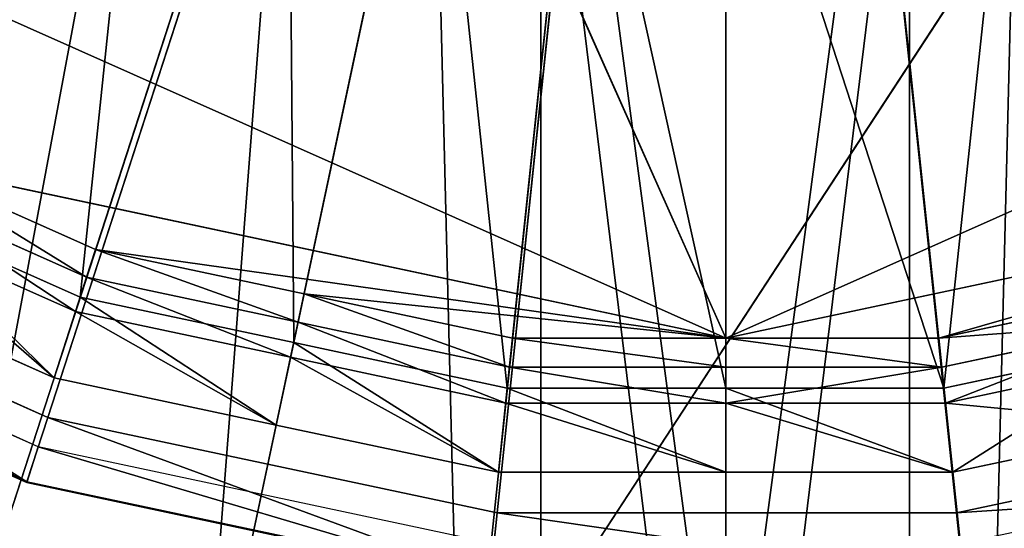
# Model space of a CAD drawing. Extents: x 0 to 22.9, y 0 to 20.5.
# Tile 200 of 233: x 16.966 to 17.819, y 13.042 to 13.482. Entities that reach past the tile are written whole.
import ezdxf

# ---------------------------------------------------------------- set-up
doc = ezdxf.new("R2010")
doc.units = 0
doc.header["$MEASUREMENT"] = 0
doc.layers.get('0').update_dxf_attribs({"color": 13, "linetype": 'CONTINUOUS'})
for name, color, linetype in [('CAST_IRON_-_PLATES_4', 27, 'CONTINUOUS'), ('GALVANIZED_METAL', 252, 'CONTINUOUS'), ('STAINLESS_STEEL', 251, 'CONTINUOUS')]:
    doc.layers.add(name, color=color, linetype=linetype)

# ---------------------------------------------------------------- blocks, each defined once
blk = doc.blocks.new('NGM5458UC_TRADECAD_DXF')
at = {"layer": 'CAST_IRON_-_PLATES_4', "color": 0}
for p, q in [((16.9906, 13.138, 3.2708), (17.5786, 14.9475, 3.2708)), ((16.9906, 13.138, 3.2708), (17.5786, 14.9475, 3.2708)), ((17.3797, 13.0553, 3.2708), (17.5786, 14.9475, 3.2708)), ((17.3797, 13.0553, 3.2708), (17.5786, 14.9475, 3.2708)), ((17.7775, 13.0553, 3.2708), (17.5786, 14.9475, 3.2708)), ((17.7775, 13.0553, 3.2708), (17.5786, 14.9475, 3.2708)), ((17.4177, 11.1779, 4.1012), (17.4177, 13.7821, 4.0797)), ((17.4177, 11.1779, 4.1012), (17.4177, 13.7821, 4.0797)), ((17.4177, 11.1779, 3.6679), (17.4177, 13.782, 3.7494)), ((17.4177, 11.1779, 3.6679), (17.4177, 13.782, 3.7494)), ((17.7368, 13.7821, 4.0797), (17.7368, 11.1779, 4.1012)), ((17.7368, 13.7821, 4.0797), (17.7368, 11.1779, 4.1012)), ((17.7368, 11.1779, 3.668), (17.7368, 13.782, 3.7495)), ((17.7368, 11.1779, 3.668), (17.7368, 13.782, 3.7495)), ((16.9906, 13.138, 3.2708), (16.6273, 13.2998, 3.2708)), ((16.9906, 13.138, 3.2708), (16.6273, 13.2998, 3.2708)), ((16.9824, 13.1126, 3.1492), (16.6139, 13.2766, 3.1492)), ((16.5977, 13.2486, 3.1492), (16.9724, 13.0817, 3.1492)), ((16.5977, 13.2486, 3.1492), (16.9724, 13.0817, 3.1492)), ((16.598, 13.2491, 3.21), (16.9725, 13.0823, 3.21)), ((16.598, 13.2491, 3.21), (16.9725, 13.0823, 3.21)), ((16.9725, 13.0823, 3.21), (16.9906, 13.138, 3.2708)), ((16.9725, 13.0823, 3.21), (16.9906, 13.138, 3.2708)), ((17.3797, 13.0553, 3.2708), (16.9906, 13.138, 3.2708)), ((17.3797, 13.0553, 3.2708), (16.9906, 13.138, 3.2708)), ((18.1665, 13.138, 3.2708), (17.7775, 13.0553, 3.2708)), ((18.1665, 13.138, 3.2708), (17.7775, 13.0553, 3.2708)), ((16.9824, 13.1126, 3.1492), (16.9724, 13.0817, 3.1492)), ((16.9824, 13.1126, 3.1492), (16.9724, 13.0817, 3.1492)), ((17.3769, 13.0287, 3.1492), (16.9824, 13.1126, 3.1492)), ((16.9724, 13.0817, 3.1492), (16.9725, 13.0823, 3.21)), ((16.9724, 13.0817, 3.1492), (16.9725, 13.0823, 3.21)), ((16.9724, 13.0817, 3.1492), (17.3735, 12.9965, 3.1492)), ((16.9724, 13.0817, 3.1492), (17.3735, 12.9965, 3.1492)), ((16.9725, 13.0823, 3.21), (17.3736, 12.9971, 3.21)), ((16.9725, 13.0823, 3.21), (17.3736, 12.9971, 3.21)), ((17.3736, 12.9971, 3.21), (17.3797, 13.0553, 3.2708)), ((17.3736, 12.9971, 3.21), (17.3797, 13.0553, 3.2708)), ((17.7775, 13.0553, 3.2708), (17.3797, 13.0553, 3.2708)), ((17.7775, 13.0553, 3.2708), (17.3797, 13.0553, 3.2708)), ((17.7836, 12.9971, 3.21), (17.7775, 13.0553, 3.2708)), ((17.7836, 12.9971, 3.21), (17.7775, 13.0553, 3.2708))]:
    blk.add_line(p, q, dxfattribs=at)
at = {"layer": 'STAINLESS_STEEL', "color": 0}
for p, q in [((17.5776, 13.2065, 3.143), (16.2729, 16.1367, 3.143)), ((17.5776, 13.2065, 3.143), (16.2729, 16.1367, 3.143)), ((17.1989, 13.7966, 2.3976), (16.9003, 12.8777, 2.3976)), ((17.1989, 13.7966, 2.3976), (16.9003, 12.8777, 2.3976)), ((17.0187, 13.242, 2.5488), (17.1989, 13.7966, 2.5309)), ((17.0187, 13.242, 2.5488), (17.1989, 13.7966, 2.5309)), ((17.3242, 13.7699, 2.3976), (17.1244, 12.83, 2.3976)), ((17.3242, 13.7699, 2.3976), (17.1244, 12.83, 2.3976)), ((17.2036, 13.2027, 2.5488), (17.3242, 13.7699, 2.5309)), ((17.2036, 13.2027, 2.5488), (17.3242, 13.7699, 2.5309)), ((17.4495, 13.7433, 2.3976), (17.3485, 12.7824, 2.3976)), ((17.4495, 13.7433, 2.3976), (17.3485, 12.7824, 2.3976)), ((17.3885, 13.1634, 2.5488), (17.4495, 13.7433, 2.5309)), ((17.3885, 13.1634, 2.5488), (17.4495, 13.7433, 2.5309)), ((17.5776, 13.7433, 2.3976), (17.5776, 12.7824, 2.3976)), ((17.5776, 13.7433, 2.3976), (17.5776, 12.7824, 2.3976)), ((17.5776, 13.1634, 2.5488), (17.5776, 13.7433, 2.5309)), ((17.5776, 13.1634, 2.5488), (17.5776, 13.7433, 2.5309)), ((17.7057, 13.7433, 2.3976), (17.8067, 12.7824, 2.3976)), ((17.7057, 13.7433, 2.3976), (17.8067, 12.7824, 2.3976)), ((17.7666, 13.1634, 2.5488), (17.7057, 13.7433, 2.5309)), ((17.7666, 13.1634, 2.5488), (17.7057, 13.7433, 2.5309)), ((16.8635, 13.3582, 3.143), (17.0321, 13.2832, 3.143)), ((16.8635, 13.3582, 3.143), (17.5776, 13.2065, 3.143)), ((16.8635, 13.3582, 3.143), (17.0321, 13.2832, 3.143)), ((16.8635, 13.3582, 3.143), (17.5776, 13.2065, 3.143)), ((17.5776, 13.2065, 3.143), (18.2916, 13.3582, 3.143)), ((17.5776, 13.2065, 3.143), (18.2916, 13.3582, 3.143)), ((16.8534, 13.3355, 2.9088), (17.0243, 13.2594, 2.9088)), ((16.8534, 13.3355, 2.9088), (17.0243, 13.2594, 2.9088)), ((16.8534, 13.3355, 2.9767), (17.0243, 13.2594, 2.9767)), ((16.8534, 13.3355, 2.9767), (17.0243, 13.2594, 2.9767)), ((16.846, 13.3189, 2.5488), (17.0187, 13.242, 2.5488)), ((16.846, 13.3189, 2.5488), (17.0187, 13.242, 2.5488)), ((17.0147, 13.2296, 2.9088), (16.8407, 13.307, 2.9088)), ((17.0147, 13.2296, 2.9088), (16.8407, 13.307, 2.9088)), ((17.0243, 13.2594, 2.9767), (17.0321, 13.2832, 3.143)), ((17.0243, 13.2594, 2.9767), (17.0321, 13.2832, 3.143)), ((17.0321, 13.2832, 3.143), (17.2126, 13.2448, 3.143)), ((17.0321, 13.2832, 3.143), (17.2126, 13.2448, 3.143)), ((17.0147, 13.2296, 2.9088), (17.0243, 13.2594, 2.9088)), ((17.0147, 13.2296, 2.9088), (17.0243, 13.2594, 2.9088)), ((17.0243, 13.2594, 2.9088), (17.2074, 13.2204, 2.9088)), ((17.0243, 13.2594, 2.9088), (17.2074, 13.2204, 2.9088)), ((17.0243, 13.2594, 2.9088), (17.0243, 13.2594, 2.9767)), ((17.0243, 13.2594, 2.9767), (17.2074, 13.2204, 2.9767)), ((17.0243, 13.2594, 2.9088), (17.0243, 13.2594, 2.9767)), ((17.0243, 13.2594, 2.9767), (17.2074, 13.2204, 2.9767)), ((16.9961, 13.1723, 2.6043), (16.8164, 13.2523, 2.6043)), ((16.9961, 13.1723, 2.6043), (16.8164, 13.2523, 2.6043)), ((17.0187, 13.242, 2.5488), (16.9961, 13.1723, 2.6043)), ((17.0187, 13.242, 2.5488), (16.9961, 13.1723, 2.6043)), ((17.0187, 13.242, 2.5488), (17.2036, 13.2027, 2.5488)), ((17.0187, 13.242, 2.5488), (17.2036, 13.2027, 2.5488)), ((17.2074, 13.2204, 2.9767), (17.2126, 13.2448, 3.143)), ((17.2074, 13.2204, 2.9767), (17.2126, 13.2448, 3.143)), ((17.2126, 13.2448, 3.143), (17.3931, 13.2065, 3.143)), ((17.5776, 13.2065, 3.143), (17.2126, 13.2448, 3.143)), ((17.2126, 13.2448, 3.143), (17.3931, 13.2065, 3.143)), ((17.5776, 13.2065, 3.143), (17.2126, 13.2448, 3.143)), ((17.7621, 13.2065, 3.143), (17.9426, 13.2448, 3.143)), ((17.7621, 13.2065, 3.143), (17.9426, 13.2448, 3.143)), ((16.9961, 13.1723, 2.6043), (17.0147, 13.2296, 2.9088)), ((16.9961, 13.1723, 2.6043), (17.0147, 13.2296, 2.9088)), ((17.2009, 13.19, 2.9088), (17.0147, 13.2296, 2.9088)), ((17.2009, 13.19, 2.9088), (17.0147, 13.2296, 2.9088)), ((17.2009, 13.19, 2.9088), (17.2074, 13.2204, 2.9088)), ((17.2009, 13.19, 2.9088), (17.2074, 13.2204, 2.9088)), ((17.2074, 13.2204, 2.9088), (17.3904, 13.1815, 2.9088)), ((17.2074, 13.2204, 2.9088), (17.3904, 13.1815, 2.9088)), ((17.2074, 13.2204, 2.9088), (17.2074, 13.2204, 2.9767)), ((17.2074, 13.2204, 2.9767), (17.3904, 13.1815, 2.9767)), ((17.2074, 13.2204, 2.9088), (17.2074, 13.2204, 2.9767)), ((17.2074, 13.2204, 2.9767), (17.3904, 13.1815, 2.9767)), ((17.9478, 13.2204, 2.9088), (17.7647, 13.1815, 2.9088)), ((17.7647, 13.1815, 2.9767), (17.9478, 13.2204, 2.9767)), ((17.9478, 13.2204, 2.9088), (17.7647, 13.1815, 2.9088)), ((17.7647, 13.1815, 2.9767), (17.9478, 13.2204, 2.9767)), ((17.3904, 13.1815, 2.9767), (17.3931, 13.2065, 3.143)), ((17.3904, 13.1815, 2.9767), (17.3931, 13.2065, 3.143)), ((17.3931, 13.2065, 3.143), (17.5776, 13.2065, 3.143)), ((17.3931, 13.2065, 3.143), (17.5776, 13.2065, 3.143)), ((17.5776, 13.2065, 3.143), (17.5776, 13.1815, 2.9767)), ((17.5776, 13.2065, 3.143), (17.5776, 13.1815, 2.9767)), ((17.5776, 13.2065, 3.143), (17.7621, 13.2065, 3.143)), ((17.5776, 13.2065, 3.143), (17.7621, 13.2065, 3.143)), ((17.7621, 13.2065, 3.143), (17.7647, 13.1815, 2.9767)), ((17.7621, 13.2065, 3.143), (17.7647, 13.1815, 2.9767)), ((17.2036, 13.2027, 2.5488), (17.1885, 13.1314, 2.6043)), ((17.2036, 13.2027, 2.5488), (17.1885, 13.1314, 2.6043)), ((17.2036, 13.2027, 2.5488), (17.3885, 13.1634, 2.5488)), ((17.2036, 13.2027, 2.5488), (17.3885, 13.1634, 2.5488)), ((17.7666, 13.1634, 2.5488), (17.9515, 13.2027, 2.5488)), ((17.7666, 13.1634, 2.5488), (17.9515, 13.2027, 2.5488)), ((17.1885, 13.1314, 2.6043), (17.2009, 13.19, 2.9088)), ((17.1885, 13.1314, 2.6043), (17.2009, 13.19, 2.9088)), ((17.3872, 13.1504, 2.9088), (17.2009, 13.19, 2.9088)), ((17.3872, 13.1504, 2.9088), (17.2009, 13.19, 2.9088)), ((17.9542, 13.19, 2.9088), (17.768, 13.1504, 2.9088)), ((17.9542, 13.19, 2.9088), (17.768, 13.1504, 2.9088)), ((17.3872, 13.1504, 2.9088), (17.3904, 13.1815, 2.9088)), ((17.3872, 13.1504, 2.9088), (17.3904, 13.1815, 2.9088)), ((17.3904, 13.1815, 2.9088), (17.5776, 13.1815, 2.9088)), ((17.3904, 13.1815, 2.9088), (17.5776, 13.1815, 2.9088)), ((17.3904, 13.1815, 2.9088), (17.3904, 13.1815, 2.9767)), ((17.3904, 13.1815, 2.9767), (17.5776, 13.1815, 2.9767)), ((17.3904, 13.1815, 2.9088), (17.3904, 13.1815, 2.9767)), ((17.3904, 13.1815, 2.9767), (17.5776, 13.1815, 2.9767)), ((17.5776, 13.1815, 2.9088), (17.5776, 13.1504, 2.9088)), ((17.7647, 13.1815, 2.9088), (17.5776, 13.1815, 2.9088)), ((17.5776, 13.1815, 2.9088), (17.5776, 13.1815, 2.9767)), ((17.5776, 13.1815, 2.9767), (17.7647, 13.1815, 2.9767)), ((17.5776, 13.1815, 2.9088), (17.5776, 13.1815, 2.9767)), ((17.5776, 13.1815, 2.9088), (17.5776, 13.1504, 2.9088)), ((17.7647, 13.1815, 2.9088), (17.5776, 13.1815, 2.9088)), ((17.5776, 13.1815, 2.9767), (17.7647, 13.1815, 2.9767)), ((17.7647, 13.1815, 2.9088), (17.7647, 13.1815, 2.9767)), ((17.7647, 13.1815, 2.9088), (17.7647, 13.1815, 2.9767)), ((17.768, 13.1504, 2.9088), (17.7647, 13.1815, 2.9088)), ((17.768, 13.1504, 2.9088), (17.7647, 13.1815, 2.9088)), ((17.1885, 13.1314, 2.6043), (16.9961, 13.1723, 2.6043)), ((17.1885, 13.1314, 2.6043), (16.9961, 13.1723, 2.6043)), ((17.3885, 13.1634, 2.5488), (17.3809, 13.0905, 2.6043)), ((17.3885, 13.1634, 2.5488), (17.3809, 13.0905, 2.6043)), ((17.3885, 13.1634, 2.5488), (17.5776, 13.1634, 2.5488)), ((17.3885, 13.1634, 2.5488), (17.5776, 13.1634, 2.5488)), ((17.5776, 13.1634, 2.5488), (17.7666, 13.1634, 2.5488)), ((17.5776, 13.1634, 2.5488), (17.7666, 13.1634, 2.5488)), ((17.5776, 13.1634, 2.5488), (17.5776, 13.0905, 2.6043)), ((17.5776, 13.1634, 2.5488), (17.5776, 13.0905, 2.6043)), ((17.7666, 13.1634, 2.5488), (17.7743, 13.0905, 2.6043)), ((17.7666, 13.1634, 2.5488), (17.7743, 13.0905, 2.6043)), ((17.3872, 13.1504, 2.9088), (17.3809, 13.0905, 2.6043)), ((17.3872, 13.1504, 2.9088), (17.3809, 13.0905, 2.6043)), ((17.5776, 13.1504, 2.9088), (17.3872, 13.1504, 2.9088)), ((17.5776, 13.1504, 2.9088), (17.3872, 13.1504, 2.9088)), ((17.768, 13.1504, 2.9088), (17.5776, 13.1504, 2.9088)), ((17.5776, 13.0905, 2.6043), (17.5776, 13.1504, 2.9088)), ((17.768, 13.1504, 2.9088), (17.5776, 13.1504, 2.9088)), ((17.5776, 13.0905, 2.6043), (17.5776, 13.1504, 2.9088)), ((17.7743, 13.0905, 2.6043), (17.768, 13.1504, 2.9088)), ((17.7743, 13.0905, 2.6043), (17.768, 13.1504, 2.9088)), ((17.3809, 13.0905, 2.6043), (17.1885, 13.1314, 2.6043)), ((17.3809, 13.0905, 2.6043), (17.1885, 13.1314, 2.6043)), ((17.9667, 13.1314, 2.6043), (17.7743, 13.0905, 2.6043)), ((17.9667, 13.1314, 2.6043), (17.7743, 13.0905, 2.6043)), ((17.5776, 13.0905, 2.6043), (17.3809, 13.0905, 2.6043)), ((17.5776, 13.0905, 2.6043), (17.3809, 13.0905, 2.6043)), ((17.7743, 13.0905, 2.6043), (17.5776, 13.0905, 2.6043)), ((17.7743, 13.0905, 2.6043), (17.5776, 13.0905, 2.6043))]:
    blk.add_line(p, q, dxfattribs=at)
at = {"layer": 'CAST_IRON_-_PLATES_4', "color": 0}
mesh = blk.add_polyface(dxfattribs=at)
corners = [(17.5786, 14.9475, 3.2708), (16.6273, 13.2998, 3.2708), (16.3055, 13.5336, 3.2708)]
mesh.append_faces([[corners[k] for k in face] for face in [(0, 1, 2)]], dxfattribs={"color": 0})
mesh = blk.add_polyface(dxfattribs=at)
corners = [(17.5786, 14.9475, 3.2708), (16.9906, 13.138, 3.2708), (16.6273, 13.2998, 3.2708)]
mesh.append_faces([[corners[k] for k in face] for face in [(0, 1, 2)]], dxfattribs={"color": 0})
mesh = blk.add_polyface(dxfattribs=at)
corners = [(17.5786, 14.9475, 3.2708), (17.3797, 13.0553, 3.2708), (16.9906, 13.138, 3.2708)]
mesh.append_faces([[corners[k] for k in face] for face in [(0, 1, 2)]], dxfattribs={"color": 0})
mesh = blk.add_polyface(dxfattribs=at)
corners = [(17.7775, 13.0553, 3.2708), (17.3797, 13.0553, 3.2708), (17.5786, 14.9475, 3.2708)]
mesh.append_faces([[corners[k] for k in face] for face in [(0, 1, 2)]], dxfattribs={"color": 0})
mesh = blk.add_polyface(dxfattribs=at)
corners = [(18.8517, 13.5336, 3.2708), (18.5299, 13.2998, 3.2708), (17.5786, 14.9475, 3.2708)]
mesh.append_faces([[corners[k] for k in face] for face in [(0, 1, 2)]], dxfattribs={"color": 0})
mesh = blk.add_polyface(dxfattribs=at)
corners = [(18.5299, 13.2998, 3.2708), (18.1665, 13.138, 3.2708), (17.5786, 14.9475, 3.2708)]
mesh.append_faces([[corners[k] for k in face] for face in [(0, 1, 2)]], dxfattribs={"color": 0})
mesh = blk.add_polyface(dxfattribs=at)
corners = [(18.1665, 13.138, 3.2708), (17.7775, 13.0553, 3.2708), (17.5786, 14.9475, 3.2708)]
mesh.append_faces([[corners[k] for k in face] for face in [(0, 1, 2)]], dxfattribs={"color": 0})
mesh = blk.add_polyface(dxfattribs=at)
corners = [(17.7368, 13.7821, 4.0797), (17.4177, 11.1779, 4.1012), (17.4177, 13.7821, 4.0797), (17.7368, 11.1779, 4.1012)]
mesh.append_faces([[corners[k] for k in face] for face in [(0, 1, 2), (1, 0, 3)]], dxfattribs={"vtx0": -1, "color": 0})
mesh = blk.add_polyface(dxfattribs=at)
corners = [(17.4177, 13.782, 3.7494), (17.4177, 11.1779, 4.1012), (17.4177, 11.1779, 3.6679), (17.4177, 13.7821, 4.0797)]
mesh.append_faces([[corners[k] for k in face] for face in [(0, 1, 2), (1, 0, 3)]], dxfattribs={"vtx0": -1, "color": 0})
mesh = blk.add_polyface(dxfattribs=at)
corners = [(17.7368, 11.1779, 3.668), (17.4177, 13.782, 3.7494), (17.4177, 11.1779, 3.6679), (17.7368, 13.782, 3.7495)]
mesh.append_faces([[corners[k] for k in face] for face in [(0, 1, 2), (1, 0, 3)]], dxfattribs={"vtx0": -1, "color": 0})
mesh = blk.add_polyface(dxfattribs=at)
corners = [(17.7368, 13.7821, 4.0797), (17.7368, 11.1779, 3.668), (17.7368, 11.1779, 4.1012), (17.7368, 13.782, 3.7495)]
mesh.append_faces([[corners[k] for k in face] for face in [(0, 1, 2), (1, 0, 3)]], dxfattribs={"vtx0": -1, "color": 0})
mesh = blk.add_polyface(dxfattribs=at)
corners = [(16.6273, 13.2998, 3.2708), (16.9725, 13.0823, 3.21), (16.598, 13.2491, 3.21), (16.9906, 13.138, 3.2708)]
mesh.append_faces([[corners[k] for k in face] for face in [(0, 1, 2), (1, 0, 3)]], dxfattribs={"vtx0": -1, "color": 0})
mesh = blk.add_polyface(dxfattribs=at)
corners = [(16.9724, 13.0817, 3.1492), (16.6139, 13.2766, 3.1492), (16.5977, 13.2486, 3.1492), (16.9824, 13.1126, 3.1492)]
mesh.append_faces([[corners[k] for k in face] for face in [(0, 1, 2), (1, 0, 3)]], dxfattribs={"vtx0": -1, "color": 0})
mesh = blk.add_polyface(dxfattribs=at)
corners = [(16.598, 13.2491, 3.21), (16.9724, 13.0817, 3.1492), (16.5977, 13.2486, 3.1492), (16.9725, 13.0823, 3.21)]
mesh.append_faces([[corners[k] for k in face] for face in [(0, 1, 2), (1, 0, 3)]], dxfattribs={"vtx0": -1, "color": 0})
mesh = blk.add_polyface(dxfattribs=at)
corners = [(16.9906, 13.138, 3.2708), (17.3736, 12.9971, 3.21), (16.9725, 13.0823, 3.21), (17.3797, 13.0553, 3.2708)]
mesh.append_faces([[corners[k] for k in face] for face in [(0, 1, 2), (1, 0, 3)]], dxfattribs={"vtx0": -1, "color": 0})
mesh = blk.add_polyface(dxfattribs=at)
corners = [(17.7775, 13.0553, 3.2708), (18.1846, 13.0823, 3.21), (17.7836, 12.9971, 3.21), (18.1665, 13.138, 3.2708)]
mesh.append_faces([[corners[k] for k in face] for face in [(0, 1, 2), (1, 0, 3)]], dxfattribs={"vtx0": -1, "color": 0})
mesh = blk.add_polyface(dxfattribs=at)
corners = [(17.3735, 12.9965, 3.1492), (16.9824, 13.1126, 3.1492), (16.9724, 13.0817, 3.1492), (17.3769, 13.0287, 3.1492)]
mesh.append_faces([[corners[k] for k in face] for face in [(0, 1, 2), (1, 0, 3)]], dxfattribs={"vtx0": -1, "color": 0})
mesh = blk.add_polyface(dxfattribs=at)
corners = [(17.7836, 12.9965, 3.1492), (18.1748, 13.1126, 3.1492), (17.7803, 13.0287, 3.1492), (18.1848, 13.0817, 3.1492)]
mesh.append_faces([[corners[k] for k in face] for face in [(0, 1, 2), (1, 0, 3)]], dxfattribs={"vtx0": -1, "color": 0})
mesh = blk.add_polyface(dxfattribs=at)
corners = [(16.9725, 13.0823, 3.21), (17.3735, 12.9965, 3.1492), (16.9724, 13.0817, 3.1492), (17.3736, 12.9971, 3.21)]
mesh.append_faces([[corners[k] for k in face] for face in [(0, 1, 2), (1, 0, 3)]], dxfattribs={"vtx0": -1, "color": 0})
mesh = blk.add_polyface(dxfattribs=at)
corners = [(17.7836, 12.9971, 3.21), (18.1848, 13.0817, 3.1492), (17.7836, 12.9965, 3.1492), (18.1846, 13.0823, 3.21)]
mesh.append_faces([[corners[k] for k in face] for face in [(0, 1, 2), (1, 0, 3)]], dxfattribs={"vtx0": -1, "color": 0})
mesh = blk.add_polyface(dxfattribs=at)
corners = [(17.3797, 13.0553, 3.2708), (17.7836, 12.9971, 3.21), (17.3736, 12.9971, 3.21), (17.7775, 13.0553, 3.2708)]
mesh.append_faces([[corners[k] for k in face] for face in [(0, 1, 2), (1, 0, 3)]], dxfattribs={"vtx0": -1, "color": 0})
at = {"layer": 'GALVANIZED_METAL', "color": 0}
mesh = blk.add_polyface(dxfattribs=at)
corners = [(22.2899, 0.579), (0.6671, 18.884), (0.6671, 0.9145), (22.2899, 18.884)]
mesh.append_faces([[corners[k] for k in face] for face in [(0, 1, 2), (1, 0, 3)]], dxfattribs={"vtx0": -1, "color": 0})
at = {"layer": 'STAINLESS_STEEL', "color": 0}
mesh = blk.add_polyface(dxfattribs=at)
corners = [(21.6292, 19.3988, 1.9807), (11.9903, 4.6529, 1.9807), (11.9903, 19.3993, 1.9807), (12.5652, 4.0947, 1.9807)]
mesh.append_faces([[corners[k] for k in face] for face in [(0, 1, 2), (1, 0, 3)]], dxfattribs={"vtx0": -1, "color": 0})
mesh = blk.add_polyface(dxfattribs=at)
corners = [(21.6292, 4.0947, 1.9807), (12.5652, 4.0947, 1.9807), (21.6292, 19.3988, 1.9807)]
mesh.append_faces([[corners[k] for k in face] for face in [(0, 1, 2)]], dxfattribs={"color": 0})
mesh = blk.add_polyface(dxfattribs=at)
corners = [(18.8822, 13.7873, 3.143), (17.5776, 13.2065, 3.143), (16.2729, 16.1367, 3.143), (18.2916, 13.3582, 3.143)]
mesh.append_faces([[corners[k] for k in face] for face in [(0, 1, 2), (1, 0, 3)]], dxfattribs={"vtx0": -1, "color": 0})
mesh = blk.add_polyface(dxfattribs=at)
corners = [(17.5776, 13.2065, 3.143), (16.2729, 13.7873, 3.143), (16.2729, 16.1367, 3.143), (16.8635, 13.3582, 3.143)]
mesh.append_faces([[corners[k] for k in face] for face in [(0, 1, 2), (1, 0, 3)]], dxfattribs={"vtx0": -1, "color": 0})
mesh = blk.add_polyface(dxfattribs=at)
corners = [(16.9649, 13.9008, 2.3976), (16.691, 12.9709, 2.3976), (16.4818, 13.064, 2.3976), (17.0819, 13.8487, 2.3976)]
mesh.append_faces([[corners[k] for k in face] for face in [(0, 1, 2), (1, 0, 3)]], dxfattribs={"vtx0": -1, "color": 0})
mesh = blk.add_polyface(dxfattribs=at)
corners = [(16.846, 13.3189, 2.5488), (16.9649, 13.9008, 2.5309), (16.6733, 13.3958, 2.5488), (17.0819, 13.8487, 2.5309)]
mesh.append_faces([[corners[k] for k in face] for face in [(0, 1, 2), (1, 0, 3)]], dxfattribs={"vtx0": -1, "color": 0})
mesh = blk.add_polyface(dxfattribs=at)
corners = [(17.0819, 13.8487, 2.3976), (16.9003, 12.8777, 2.3976), (16.691, 12.9709, 2.3976), (17.1989, 13.7966, 2.3976)]
mesh.append_faces([[corners[k] for k in face] for face in [(0, 1, 2), (1, 0, 3)]], dxfattribs={"vtx0": -1, "color": 0})
mesh = blk.add_polyface(dxfattribs=at)
corners = [(17.0187, 13.242, 2.5488), (17.0819, 13.8487, 2.5309), (16.846, 13.3189, 2.5488), (17.1989, 13.7966, 2.5309)]
mesh.append_faces([[corners[k] for k in face] for face in [(0, 1, 2), (1, 0, 3)]], dxfattribs={"vtx0": -1, "color": 0})
mesh = blk.add_polyface(dxfattribs=at)
corners = [(17.1989, 13.7966, 2.3976), (17.1244, 12.83, 2.3976), (16.9003, 12.8777, 2.3976), (17.3242, 13.7699, 2.3976)]
mesh.append_faces([[corners[k] for k in face] for face in [(0, 1, 2), (1, 0, 3)]], dxfattribs={"vtx0": -1, "color": 0})
mesh = blk.add_polyface(dxfattribs=at)
corners = [(17.2036, 13.2027, 2.5488), (17.1989, 13.7966, 2.5309), (17.0187, 13.242, 2.5488), (17.3242, 13.7699, 2.5309)]
mesh.append_faces([[corners[k] for k in face] for face in [(0, 1, 2), (1, 0, 3)]], dxfattribs={"vtx0": -1, "color": 0})
mesh = blk.add_polyface(dxfattribs=at)
corners = [(17.3242, 13.7699, 2.3976), (17.3485, 12.7824, 2.3976), (17.1244, 12.83, 2.3976), (17.4495, 13.7433, 2.3976)]
mesh.append_faces([[corners[k] for k in face] for face in [(0, 1, 2), (1, 0, 3)]], dxfattribs={"vtx0": -1, "color": 0})
mesh = blk.add_polyface(dxfattribs=at)
corners = [(17.3885, 13.1634, 2.5488), (17.3242, 13.7699, 2.5309), (17.2036, 13.2027, 2.5488), (17.4495, 13.7433, 2.5309)]
mesh.append_faces([[corners[k] for k in face] for face in [(0, 1, 2), (1, 0, 3)]], dxfattribs={"vtx0": -1, "color": 0})
mesh = blk.add_polyface(dxfattribs=at)
corners = [(17.831, 13.7699, 2.3976), (17.8067, 12.7824, 2.3976), (17.7057, 13.7433, 2.3976), (18.0307, 12.83, 2.3976)]
mesh.append_faces([[corners[k] for k in face] for face in [(0, 1, 2), (1, 0, 3)]], dxfattribs={"vtx0": -1, "color": 0})
mesh = blk.add_polyface(dxfattribs=at)
corners = [(17.7666, 13.1634, 2.5488), (17.831, 13.7699, 2.5309), (17.7057, 13.7433, 2.5309), (17.9515, 13.2027, 2.5488)]
mesh.append_faces([[corners[k] for k in face] for face in [(0, 1, 2), (1, 0, 3)]], dxfattribs={"vtx0": -1, "color": 0})
mesh = blk.add_polyface(dxfattribs=at)
corners = [(17.4495, 13.7433, 2.3976), (17.5776, 12.7824, 2.3976), (17.3485, 12.7824, 2.3976), (17.5776, 13.7433, 2.3976)]
mesh.append_faces([[corners[k] for k in face] for face in [(0, 1, 2), (1, 0, 3)]], dxfattribs={"vtx0": -1, "color": 0})
mesh = blk.add_polyface(dxfattribs=at)
corners = [(17.5776, 13.1634, 2.5488), (17.4495, 13.7433, 2.5309), (17.3885, 13.1634, 2.5488), (17.5776, 13.7433, 2.5309)]
mesh.append_faces([[corners[k] for k in face] for face in [(0, 1, 2), (1, 0, 3)]], dxfattribs={"vtx0": -1, "color": 0})
mesh = blk.add_polyface(dxfattribs=at)
corners = [(17.7057, 13.7433, 2.3976), (17.5776, 12.7824, 2.3976), (17.5776, 13.7433, 2.3976), (17.8067, 12.7824, 2.3976)]
mesh.append_faces([[corners[k] for k in face] for face in [(0, 1, 2), (1, 0, 3)]], dxfattribs={"vtx0": -1, "color": 0})
mesh = blk.add_polyface(dxfattribs=at)
corners = [(17.7666, 13.1634, 2.5488), (17.5776, 13.7433, 2.5309), (17.5776, 13.1634, 2.5488), (17.7057, 13.7433, 2.5309)]
mesh.append_faces([[corners[k] for k in face] for face in [(0, 1, 2), (1, 0, 3)]], dxfattribs={"vtx0": -1, "color": 0})
mesh = blk.add_polyface(dxfattribs=at)
corners = [(16.8635, 13.3582, 3.143), (17.0243, 13.2594, 2.9767), (16.8534, 13.3355, 2.9767), (17.0321, 13.2832, 3.143)]
mesh.append_faces([[corners[k] for k in face] for face in [(0, 1, 2), (1, 0, 3)]], dxfattribs={"vtx0": -1, "color": 0})
mesh = blk.add_polyface(dxfattribs=at)
corners = [(17.5776, 13.2065, 3.143), (17.0321, 13.2832, 3.143), (16.8635, 13.3582, 3.143), (17.2126, 13.2448, 3.143)]
mesh.append_faces([[corners[k] for k in face] for face in [(0, 1, 2), (1, 0, 3)]], dxfattribs={"vtx0": -1, "color": 0})
mesh = blk.add_polyface(dxfattribs=at)
corners = [(18.2916, 13.3582, 3.143), (17.7621, 13.2065, 3.143), (17.5776, 13.2065, 3.143), (17.9426, 13.2448, 3.143)]
mesh.append_faces([[corners[k] for k in face] for face in [(0, 1, 2), (1, 0, 3)]], dxfattribs={"vtx0": -1, "color": 0})
mesh = blk.add_polyface(dxfattribs=at)
corners = [(16.8534, 13.3355, 2.9088), (17.0147, 13.2296, 2.9088), (16.8407, 13.307, 2.9088), (17.0243, 13.2594, 2.9088)]
mesh.append_faces([[corners[k] for k in face] for face in [(0, 1, 2), (1, 0, 3)]], dxfattribs={"vtx0": -1, "color": 0})
mesh = blk.add_polyface(dxfattribs=at)
corners = [(16.8534, 13.3355, 2.9767), (17.0243, 13.2594, 2.9088), (16.8534, 13.3355, 2.9088), (17.0243, 13.2594, 2.9767)]
mesh.append_faces([[corners[k] for k in face] for face in [(0, 1, 2), (1, 0, 3)]], dxfattribs={"vtx0": -1, "color": 0})
mesh = blk.add_polyface(dxfattribs=at)
corners = [(16.9961, 13.1723, 2.6043), (16.846, 13.3189, 2.5488), (16.8164, 13.2523, 2.6043), (17.0187, 13.242, 2.5488)]
mesh.append_faces([[corners[k] for k in face] for face in [(0, 1, 2), (1, 0, 3)]], dxfattribs={"vtx0": -1, "color": 0})
mesh = blk.add_polyface(dxfattribs=at)
corners = [(16.8407, 13.307, 2.9088), (16.9961, 13.1723, 2.6043), (16.8164, 13.2523, 2.6043), (17.0147, 13.2296, 2.9088)]
mesh.append_faces([[corners[k] for k in face] for face in [(0, 1, 2), (1, 0, 3)]], dxfattribs={"vtx0": -1, "color": 0})
mesh = blk.add_polyface(dxfattribs=at)
corners = [(17.0321, 13.2832, 3.143), (17.2074, 13.2204, 2.9767), (17.0243, 13.2594, 2.9767), (17.2126, 13.2448, 3.143)]
mesh.append_faces([[corners[k] for k in face] for face in [(0, 1, 2), (1, 0, 3)]], dxfattribs={"vtx0": -1, "color": 0})
mesh = blk.add_polyface(dxfattribs=at)
corners = [(17.0243, 13.2594, 2.9088), (17.2009, 13.19, 2.9088), (17.0147, 13.2296, 2.9088), (17.2074, 13.2204, 2.9088)]
mesh.append_faces([[corners[k] for k in face] for face in [(0, 1, 2), (1, 0, 3)]], dxfattribs={"vtx0": -1, "color": 0})
mesh = blk.add_polyface(dxfattribs=at)
corners = [(17.0243, 13.2594, 2.9767), (17.2074, 13.2204, 2.9088), (17.0243, 13.2594, 2.9088), (17.2074, 13.2204, 2.9767)]
mesh.append_faces([[corners[k] for k in face] for face in [(0, 1, 2), (1, 0, 3)]], dxfattribs={"vtx0": -1, "color": 0})
mesh = blk.add_polyface(dxfattribs=at)
corners = [(17.1885, 13.1314, 2.6043), (17.0187, 13.242, 2.5488), (16.9961, 13.1723, 2.6043), (17.2036, 13.2027, 2.5488)]
mesh.append_faces([[corners[k] for k in face] for face in [(0, 1, 2), (1, 0, 3)]], dxfattribs={"vtx0": -1, "color": 0})
mesh = blk.add_polyface(dxfattribs=at)
corners = [(17.2126, 13.2448, 3.143), (17.3904, 13.1815, 2.9767), (17.2074, 13.2204, 2.9767), (17.3931, 13.2065, 3.143)]
mesh.append_faces([[corners[k] for k in face] for face in [(0, 1, 2), (1, 0, 3)]], dxfattribs={"vtx0": -1, "color": 0})
mesh = blk.add_polyface(dxfattribs=at)
corners = [(17.5776, 13.2065, 3.143), (17.3931, 13.2065, 3.143), (17.2126, 13.2448, 3.143)]
mesh.append_faces([[corners[k] for k in face] for face in [(0, 1, 2)]], dxfattribs={"color": 0})
mesh = blk.add_polyface(dxfattribs=at)
corners = [(17.7621, 13.2065, 3.143), (17.9478, 13.2204, 2.9767), (17.7647, 13.1815, 2.9767), (17.9426, 13.2448, 3.143)]
mesh.append_faces([[corners[k] for k in face] for face in [(0, 1, 2), (1, 0, 3)]], dxfattribs={"vtx0": -1, "color": 0})
mesh = blk.add_polyface(dxfattribs=at)
corners = [(17.0147, 13.2296, 2.9088), (17.1885, 13.1314, 2.6043), (16.9961, 13.1723, 2.6043), (17.2009, 13.19, 2.9088)]
mesh.append_faces([[corners[k] for k in face] for face in [(0, 1, 2), (1, 0, 3)]], dxfattribs={"vtx0": -1, "color": 0})
mesh = blk.add_polyface(dxfattribs=at)
corners = [(17.2074, 13.2204, 2.9088), (17.3872, 13.1504, 2.9088), (17.2009, 13.19, 2.9088), (17.3904, 13.1815, 2.9088)]
mesh.append_faces([[corners[k] for k in face] for face in [(0, 1, 2), (1, 0, 3)]], dxfattribs={"vtx0": -1, "color": 0})
mesh = blk.add_polyface(dxfattribs=at)
corners = [(17.2074, 13.2204, 2.9767), (17.3904, 13.1815, 2.9088), (17.2074, 13.2204, 2.9088), (17.3904, 13.1815, 2.9767)]
mesh.append_faces([[corners[k] for k in face] for face in [(0, 1, 2), (1, 0, 3)]], dxfattribs={"vtx0": -1, "color": 0})
mesh = blk.add_polyface(dxfattribs=at)
corners = [(17.7647, 13.1815, 2.9767), (17.9478, 13.2204, 2.9088), (17.7647, 13.1815, 2.9088), (17.9478, 13.2204, 2.9767)]
mesh.append_faces([[corners[k] for k in face] for face in [(0, 1, 2), (1, 0, 3)]], dxfattribs={"vtx0": -1, "color": 0})
mesh = blk.add_polyface(dxfattribs=at)
corners = [(17.9478, 13.2204, 2.9088), (17.768, 13.1504, 2.9088), (17.7647, 13.1815, 2.9088), (17.9542, 13.19, 2.9088)]
mesh.append_faces([[corners[k] for k in face] for face in [(0, 1, 2), (1, 0, 3)]], dxfattribs={"vtx0": -1, "color": 0})
mesh = blk.add_polyface(dxfattribs=at)
corners = [(17.3931, 13.2065, 3.143), (17.5776, 13.1815, 2.9767), (17.3904, 13.1815, 2.9767), (17.5776, 13.2065, 3.143)]
mesh.append_faces([[corners[k] for k in face] for face in [(0, 1, 2), (1, 0, 3)]], dxfattribs={"vtx0": -1, "color": 0})
mesh = blk.add_polyface(dxfattribs=at)
corners = [(17.5776, 13.2065, 3.143), (17.7647, 13.1815, 2.9767), (17.5776, 13.1815, 2.9767), (17.7621, 13.2065, 3.143)]
mesh.append_faces([[corners[k] for k in face] for face in [(0, 1, 2), (1, 0, 3)]], dxfattribs={"vtx0": -1, "color": 0})
mesh = blk.add_polyface(dxfattribs=at)
corners = [(17.3809, 13.0905, 2.6043), (17.2036, 13.2027, 2.5488), (17.1885, 13.1314, 2.6043), (17.3885, 13.1634, 2.5488)]
mesh.append_faces([[corners[k] for k in face] for face in [(0, 1, 2), (1, 0, 3)]], dxfattribs={"vtx0": -1, "color": 0})
mesh = blk.add_polyface(dxfattribs=at)
corners = [(17.7743, 13.0905, 2.6043), (17.9515, 13.2027, 2.5488), (17.7666, 13.1634, 2.5488), (17.9667, 13.1314, 2.6043)]
mesh.append_faces([[corners[k] for k in face] for face in [(0, 1, 2), (1, 0, 3)]], dxfattribs={"vtx0": -1, "color": 0})
mesh = blk.add_polyface(dxfattribs=at)
corners = [(17.2009, 13.19, 2.9088), (17.3809, 13.0905, 2.6043), (17.1885, 13.1314, 2.6043), (17.3872, 13.1504, 2.9088)]
mesh.append_faces([[corners[k] for k in face] for face in [(0, 1, 2), (1, 0, 3)]], dxfattribs={"vtx0": -1, "color": 0})
mesh = blk.add_polyface(dxfattribs=at)
corners = [(17.768, 13.1504, 2.9088), (17.9667, 13.1314, 2.6043), (17.7743, 13.0905, 2.6043), (17.9542, 13.19, 2.9088)]
mesh.append_faces([[corners[k] for k in face] for face in [(0, 1, 2), (1, 0, 3)]], dxfattribs={"vtx0": -1, "color": 0})
mesh = blk.add_polyface(dxfattribs=at)
corners = [(17.3904, 13.1815, 2.9088), (17.5776, 13.1504, 2.9088), (17.3872, 13.1504, 2.9088), (17.5776, 13.1815, 2.9088)]
mesh.append_faces([[corners[k] for k in face] for face in [(0, 1, 2), (1, 0, 3)]], dxfattribs={"vtx0": -1, "color": 0})
mesh = blk.add_polyface(dxfattribs=at)
corners = [(17.3904, 13.1815, 2.9767), (17.5776, 13.1815, 2.9088), (17.3904, 13.1815, 2.9088), (17.5776, 13.1815, 2.9767)]
mesh.append_faces([[corners[k] for k in face] for face in [(0, 1, 2), (1, 0, 3)]], dxfattribs={"vtx0": -1, "color": 0})
mesh = blk.add_polyface(dxfattribs=at)
corners = [(17.5776, 13.1815, 2.9767), (17.7647, 13.1815, 2.9088), (17.5776, 13.1815, 2.9088), (17.7647, 13.1815, 2.9767)]
mesh.append_faces([[corners[k] for k in face] for face in [(0, 1, 2), (1, 0, 3)]], dxfattribs={"vtx0": -1, "color": 0})
mesh = blk.add_polyface(dxfattribs=at)
corners = [(17.7647, 13.1815, 2.9088), (17.5776, 13.1504, 2.9088), (17.5776, 13.1815, 2.9088), (17.768, 13.1504, 2.9088)]
mesh.append_faces([[corners[k] for k in face] for face in [(0, 1, 2), (1, 0, 3)]], dxfattribs={"vtx0": -1, "color": 0})
mesh = blk.add_polyface(dxfattribs=at)
corners = [(17.5776, 13.0905, 2.6043), (17.3885, 13.1634, 2.5488), (17.3809, 13.0905, 2.6043), (17.5776, 13.1634, 2.5488)]
mesh.append_faces([[corners[k] for k in face] for face in [(0, 1, 2), (1, 0, 3)]], dxfattribs={"vtx0": -1, "color": 0})
mesh = blk.add_polyface(dxfattribs=at)
corners = [(17.7743, 13.0905, 2.6043), (17.5776, 13.1634, 2.5488), (17.5776, 13.0905, 2.6043), (17.7666, 13.1634, 2.5488)]
mesh.append_faces([[corners[k] for k in face] for face in [(0, 1, 2), (1, 0, 3)]], dxfattribs={"vtx0": -1, "color": 0})
mesh = blk.add_polyface(dxfattribs=at)
corners = [(17.3872, 13.1504, 2.9088), (17.5776, 13.0905, 2.6043), (17.3809, 13.0905, 2.6043), (17.5776, 13.1504, 2.9088)]
mesh.append_faces([[corners[k] for k in face] for face in [(0, 1, 2), (1, 0, 3)]], dxfattribs={"vtx0": -1, "color": 0})
mesh = blk.add_polyface(dxfattribs=at)
corners = [(17.5776, 13.1504, 2.9088), (17.7743, 13.0905, 2.6043), (17.5776, 13.0905, 2.6043), (17.768, 13.1504, 2.9088)]
mesh.append_faces([[corners[k] for k in face] for face in [(0, 1, 2), (1, 0, 3)]], dxfattribs={"vtx0": -1, "color": 0})

msp = doc.modelspace()

# ---------------------------------------------------------------- block references
at = {"color": 0}
msp.add_blockref('NGM5458UC_TRADECAD_DXF', (0, 0), dxfattribs=at)

doc.saveas('drawing.dxf')
